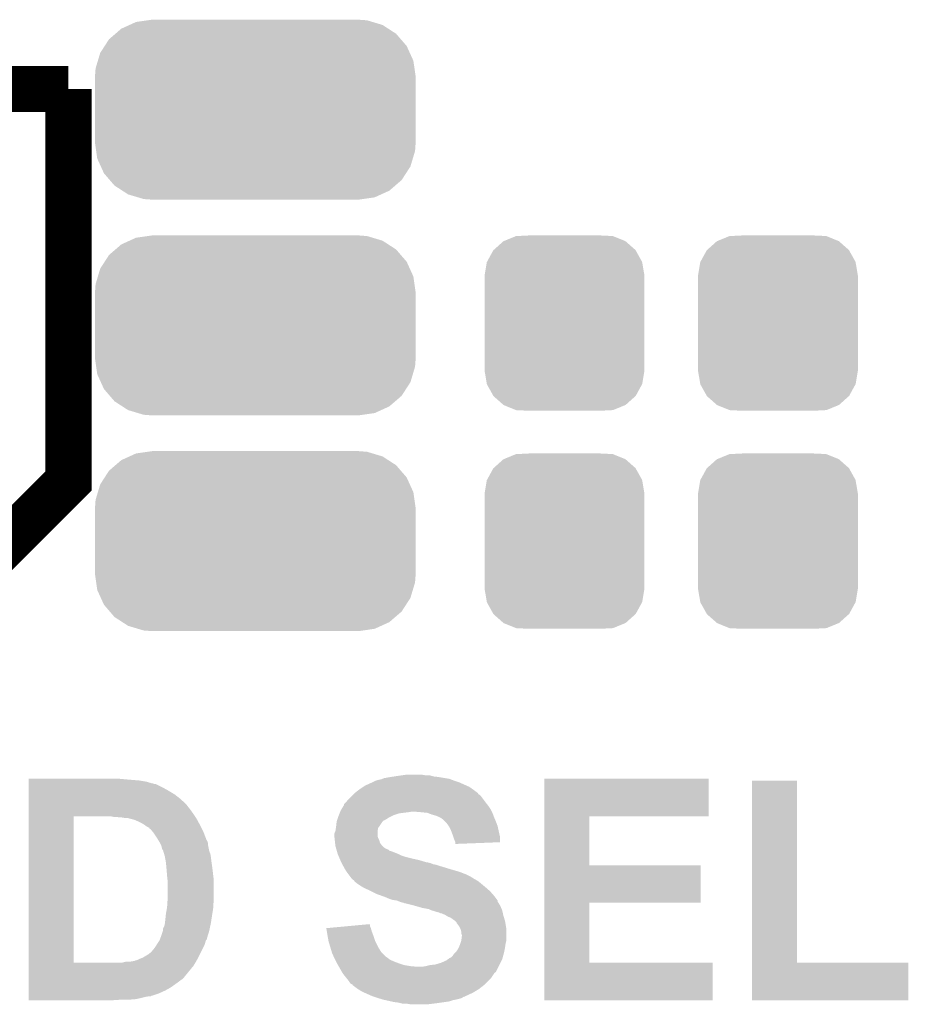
# Model space of a CAD drawing. Extents: x -1.3 to 24.2, y -3.9 to 53.4.
# Tile 18 of 44: x 6.6 to 10.5, y 12.7 to 17.1. Entities that reach past the tile are written whole.
import ezdxf

# ---------------------------------------------------------------- set-up
doc = ezdxf.new("R2010")
doc.units = 0
doc.layers.get('0').update_dxf_attribs({"linetype": 'CONTINUOUS'})
doc.layers.add('CURRENT_13_CLICK_V100_GTO', color=14, linetype='CONTINUOUS')
doc.layers.add('CURRENT_13_CLICK_V100_GTS', color=12, linetype='CONTINUOUS')

# ---------------------------------------------------------------- blocks, each defined once
blk = doc.blocks.new('CUSTOM_61')
for points in [[(-0.52524, 0.38613), (-0.47393, 0.39348), (0.516388, 0.38613), (0.491802, 0.39348)], [(-0.47393, 0.39348), (-0.45466, 0.39624), (0.491802, 0.39348), (0.45466, 0.39624)], [(-0.616066, 0.33428), (-0.590146, 0.356616), (0.61995, 0.33428), (0.585486, 0.356616)], [(-0.590146, 0.356616), (-0.553992, 0.373056), (0.585486, 0.356616), (0.560116, 0.373056)], [(-0.553992, 0.373056), (-0.52524, 0.38613), (0.560116, 0.373056), (0.516388, 0.38613)], [(-0.663476, 0.280266), (-0.64416, 0.31007), (0.666496, 0.280266), (0.640814, 0.31007)], [(-0.64416, 0.31007), (-0.616066, 0.33428), (0.640814, 0.31007), (0.61995, 0.33428)], [(-0.682936, 0.250236), (-0.663476, 0.280266), (0.680152, 0.250236), (0.666496, 0.280266)], [(-0.693364, 0.21536), (-0.682936, 0.250236), (0.69601, 0.21536), (0.680152, 0.250236)], [(-0.70612, 0.14478), (-0.70336, 0.181922), (0.70612, 0.14478), (0.7008, 0.181922)], [(-0.70336, 0.181922), (-0.693364, 0.21536), (0.7008, 0.181922), (0.69601, 0.21536)], [(-0.70612, -0.14478), (-0.70612, 0.14478), (0.70612, -0.14478), (0.70612, 0.14478)], [(-0.700798, -0.181922), (-0.70612, -0.14478), (0.70336, -0.181922), (0.70612, -0.14478)], [(-0.69601, -0.21536), (-0.700798, -0.181922), (0.693362, -0.21536), (0.70336, -0.181922)], [(-0.68015, -0.250236), (-0.69601, -0.21536), (0.682936, -0.250236), (0.693362, -0.21536)], [(-0.666496, -0.280266), (-0.68015, -0.250236), (0.663474, -0.280266), (0.682936, -0.250236)], [(-0.640812, -0.31007), (-0.666496, -0.280266), (0.64416, -0.31007), (0.663474, -0.280266)], [(-0.61995, -0.33428), (-0.640812, -0.31007), (0.616064, -0.33428), (0.64416, -0.31007)], [(-0.585484, -0.356616), (-0.61995, -0.33428), (0.590146, -0.356616), (0.616064, -0.33428)], [(-0.560116, -0.373056), (-0.585484, -0.356616), (0.55399, -0.373056), (0.590146, -0.356616)], [(-0.516386, -0.38613), (-0.560116, -0.373056), (0.52524, -0.38613), (0.55399, -0.373056)], [(-0.491802, -0.39348), (-0.516386, -0.38613), (0.473928, -0.39348), (0.52524, -0.38613)], [(-0.45466, -0.39624), (-0.491802, -0.39348), (0.45466, -0.39624), (0.473928, -0.39348)]]:
    blk.add_solid(points)
blk = doc.blocks.new('CUSTOM_62')
for points in [[(-0.312264, 0.321732), (-0.26893, 0.360448), (0.312592, 0.321732), (0.268592, 0.360448)], [(-0.26893, 0.360448), (-0.267216, 0.361152), (0.268592, 0.360448), (0.26779, 0.361152)], [(-0.267216, 0.361152), (-0.213724, 0.383108), (0.26779, 0.361152), (0.21312, 0.383108)], [(-0.213724, 0.383108), (-0.20803, 0.383392), (0.21312, 0.383108), (0.212412, 0.383392)], [(-0.20803, 0.383392), (-0.154122, 0.38608), (0.212412, 0.383392), (0.154132, 0.38608)], [(-0.341452, 0.269636), (-0.313432, 0.320688), (0.341702, 0.269636), (0.313176, 0.320688)], [(-0.313432, 0.320688), (-0.312264, 0.321732), (0.313176, 0.320688), (0.312592, 0.321732)], [(-0.35179, 0.21082), (-0.342144, 0.268372), (0.35179, 0.21082), (0.34192, 0.268372)], [(-0.342144, 0.268372), (-0.341452, 0.269636), (0.34192, 0.268372), (0.341702, 0.269636)], [(-0.35179, 0.20955), (-0.35179, 0.21082), (0.35179, 0.20955), (0.35179, 0.21082)], [(-0.35179, -0.20955), (-0.35179, 0.20955), (0.35179, -0.20955), (0.35179, 0.20955)], [(-0.35179, -0.21082), (-0.35179, -0.20955), (0.35179, -0.21082), (0.35179, -0.20955)], [(-0.34192, -0.268358), (-0.35179, -0.21082), (0.342148, -0.268358), (0.35179, -0.21082)], [(-0.341702, -0.269636), (-0.34192, -0.268358), (0.341446, -0.269636), (0.342148, -0.268358)], [(-0.313184, -0.320676), (-0.341702, -0.269636), (0.31344, -0.320676), (0.341446, -0.269636)], [(-0.312594, -0.321732), (-0.313184, -0.320676), (0.312258, -0.321732), (0.31344, -0.320676)], [(-0.268602, -0.36044), (-0.312594, -0.321732), (0.26894, -0.36044), (0.312258, -0.321732)], [(-0.267792, -0.361154), (-0.268602, -0.36044), (0.2672, -0.361154), (0.26894, -0.36044)], [(-0.213136, -0.383104), (-0.267792, -0.361154), (0.213734, -0.383104), (0.2672, -0.361154)], [(-0.212414, -0.383394), (-0.213136, -0.383104), (0.207926, -0.383394), (0.213734, -0.383104)], [(-0.154122, -0.38608), (-0.212414, -0.383394), (0.154132, -0.38608), (0.207926, -0.383394)]]:
    blk.add_solid(points)

msp = doc.modelspace()

# ---------------------------------------------------------------- linework, layer by layer
at = {"layer": 'CURRENT_13_CLICK_V100_GTO', "const_width": 0.2032}
for points in [[(5.9436, 16.764), (6.8072, 16.764)], [(6.4516, 14.6812), (6.8072, 15.0368), (6.8072, 16.764)]]:
    msp.add_lwpolyline(points, dxfattribs=at)
at = {"layer": 'CURRENT_13_CLICK_V100_GTO'}
for points in [[(6.631962, 13.72362), (6.631964, 13.72616), (7.05866, 13.72362), (7.03072, 13.72616)], [(6.631962, 13.71854), (6.631962, 13.72362), (7.11962, 13.71854), (7.05866, 13.72362)], [(6.631962, 13.71346), (6.631962, 13.71854), (7.150102, 13.71346), (7.11962, 13.71854)], [(6.631962, 13.70584), (6.631962, 13.71346), (7.175502, 13.70584), (7.150102, 13.71346)], [(6.631962, 13.705834), (6.631962, 13.70584), (7.180586, 13.705834), (7.175502, 13.70584)], [(6.631962, 13.7033), (6.631962, 13.705834), (7.183124, 13.7033), (7.180586, 13.705834)], [(6.631962, 13.703298), (6.631962, 13.7033), (7.190744, 13.703298), (7.183124, 13.7033)], [(6.631962, 13.68552), (6.631962, 13.703298), (7.2263, 13.68552), (7.190744, 13.703298)], [(8.112758, 13.69568), (8.140704, 13.70838), (8.561068, 13.69568), (8.532494, 13.70838)], [(8.140704, 13.70838), (8.143246, 13.708386), (8.532494, 13.70838), (8.53248, 13.708386)], [(8.143246, 13.708386), (8.14578, 13.71092), (8.53248, 13.708386), (8.526778, 13.71092)], [(8.14578, 13.71092), (8.145784, 13.710922), (8.526778, 13.71092), (8.526774, 13.710922)], [(8.145784, 13.710922), (8.155942, 13.716), (8.526774, 13.710922), (8.51154, 13.716)], [(8.155942, 13.716), (8.163562, 13.71854), (8.51154, 13.716), (8.50392, 13.71854)], [(8.163562, 13.71854), (8.171182, 13.72108), (8.50392, 13.71854), (8.497146, 13.72108)], [(8.171182, 13.72108), (8.183882, 13.723622), (8.497146, 13.72108), (8.490366, 13.723622)], [(8.183882, 13.723622), (8.190224, 13.726158), (8.490366, 13.723622), (8.483602, 13.726158)], [(8.190224, 13.726158), (8.196582, 13.7287), (8.483602, 13.726158), (8.468354, 13.7287)], [(8.196582, 13.7287), (8.22452, 13.73378), (8.468354, 13.7287), (8.43788, 13.73378)], [(8.22452, 13.73378), (8.24103, 13.73632), (8.43788, 13.73378), (8.415022, 13.73632)], [(8.24103, 13.73632), (8.25754, 13.73886), (8.415022, 13.73632), (8.406134, 13.73886)], [(8.25754, 13.73886), (8.27532, 13.7414), (8.406134, 13.73886), (8.397244, 13.7414)], [(8.27532, 13.7414), (8.293102, 13.74394), (8.379462, 13.7414), (8.364218, 13.74394)], [(8.902718, 13.56106), (8.902722, 13.726136), (9.626576, 13.56106), (9.6266, 13.726136)], [(8.902722, 13.726136), (8.902724, 13.72616), (9.6266, 13.726136), (8.902724, 13.72616)], [(9.817104, 12.9159), (9.817122, 13.718516), (10.015244, 12.9159), (10.01522, 13.718516)], [(9.817122, 13.718516), (9.817124, 13.71854), (10.01522, 13.718516), (9.817124, 13.71854)], [(6.631962, 13.67282), (6.631962, 13.68552), (7.24916, 13.67282), (7.2263, 13.68552)], [(6.631962, 13.65758), (6.631962, 13.67282), (7.27456, 13.65758), (7.24916, 13.67282)], [(8.061962, 13.65758), (8.067036, 13.662654), (8.613146, 13.65758), (8.610602, 13.662654)], [(8.067036, 13.662654), (8.067042, 13.66266), (8.610602, 13.662654), (8.610596, 13.66266)], [(8.067042, 13.66266), (8.086634, 13.6779), (8.610596, 13.66266), (8.59028, 13.6779)], [(8.086634, 13.6779), (8.0899, 13.68044), (8.59028, 13.6779), (8.586724, 13.68044)], [(8.0899, 13.68044), (8.105134, 13.690598), (8.586724, 13.68044), (8.572502, 13.690598)], [(8.105134, 13.690598), (8.112758, 13.69568), (8.572502, 13.690598), (8.561068, 13.69568)], [(6.63196, 13.6398), (6.631962, 13.65758), (7.29742, 13.6398), (7.27456, 13.65758)], [(6.63196, 13.61694), (6.63196, 13.6398), (7.32282, 13.61694), (7.29742, 13.6398)], [(6.63196, 13.614398), (6.63196, 13.61694), (7.32536, 13.614398), (7.32282, 13.61694)], [(6.63196, 13.60424), (6.63196, 13.614398), (7.33298, 13.60424), (7.32536, 13.614398)], [(8.02132, 13.611862), (8.021326, 13.614406), (8.652256, 13.611862), (8.65022, 13.614406)], [(8.021326, 13.614406), (8.026398, 13.61948), (8.65022, 13.614406), (8.64616, 13.61948)], [(8.026398, 13.61948), (8.02894, 13.622022), (8.64616, 13.61948), (8.644254, 13.622022)], [(8.02894, 13.622022), (8.036562, 13.63218), (8.644254, 13.622022), (8.636636, 13.63218)], [(8.036562, 13.63218), (8.05434, 13.649958), (8.636636, 13.63218), (8.6233, 13.649958)], [(8.05434, 13.649958), (8.05942, 13.655038), (8.6233, 13.649958), (8.618218, 13.655038)], [(8.05942, 13.655038), (8.061962, 13.65758), (8.618218, 13.655038), (8.613146, 13.65758)], [(6.631958, 13.56106), (6.63196, 13.57376), (7.364308, 13.56106), (7.35584, 13.57376)], [(6.63196, 13.59154), (6.63196, 13.60424), (7.34314, 13.59154), (7.33298, 13.60424)], [(6.63196, 13.57376), (6.63196, 13.59154), (7.35584, 13.57376), (7.34314, 13.59154)], [(7.99795, 13.56614), (8.000998, 13.573758), (8.23976, 13.56614), (8.262618, 13.573758)], [(8.000998, 13.573758), (8.00303, 13.57884), (8.262618, 13.573758), (8.30326, 13.57884)], [(8.00303, 13.57884), (8.004046, 13.58138), (8.30326, 13.57884), (8.318498, 13.58138)], [(8.004046, 13.58138), (8.00608, 13.586462), (8.67156, 13.58138), (8.66902, 13.586462)], [(8.00608, 13.586462), (8.009124, 13.591538), (8.66902, 13.586462), (8.66648, 13.591538)], [(8.009124, 13.591538), (8.01827, 13.60678), (8.66648, 13.591538), (8.65632, 13.60678)], [(8.01827, 13.60678), (8.02132, 13.611862), (8.65632, 13.60678), (8.652256, 13.611862)], [(8.36168, 13.57884), (8.331202, 13.58138), (8.67283, 13.57884), (8.67156, 13.58138)], [(8.387078, 13.5763), (8.36168, 13.57884), (8.6741, 13.5763), (8.67283, 13.57884)], [(8.4074, 13.56868), (8.387078, 13.5763), (8.676958, 13.56868), (8.6741, 13.5763)], [(6.631944, 12.915922), (6.631958, 13.56104), (6.83006, 12.915922), (6.830062, 13.56104)], [(6.631958, 13.56104), (6.631958, 13.56106), (6.830062, 13.56104), (6.95706, 13.56106)], [(7.005322, 13.55852), (6.992622, 13.56106), (7.366, 13.55852), (7.364308, 13.56106)], [(7.030722, 13.55598), (7.018022, 13.55852), (7.367694, 13.55598), (7.366, 13.55852)], [(7.056122, 13.55344), (7.040882, 13.55598), (7.369388, 13.55344), (7.367694, 13.55598)], [(7.068822, 13.553438), (7.056122, 13.55344), (7.369388, 13.553438), (7.369388, 13.55344)], [(7.07644, 13.550902), (7.068822, 13.553438), (7.371078, 13.550902), (7.369388, 13.553438)], [(7.096762, 13.545818), (7.07644, 13.550902), (7.373852, 13.545818), (7.371078, 13.550902)], [(7.11454, 13.5382), (7.096762, 13.545818), (7.378008, 13.5382), (7.373852, 13.545818)], [(7.129778, 13.53058), (7.11454, 13.5382), (7.382164, 13.53058), (7.378008, 13.5382)], [(7.14248, 13.52296), (7.129778, 13.53058), (7.38632, 13.52296), (7.382164, 13.53058)], [(7.986324, 13.52042), (7.988018, 13.53566), (8.1788, 13.52042), (8.18896, 13.53566)], [(7.988018, 13.53566), (7.988302, 13.538202), (8.18896, 13.53566), (8.191502, 13.538202)], [(7.988302, 13.538202), (7.989992, 13.543274), (8.191502, 13.538202), (8.196574, 13.543274)], [(7.989992, 13.543274), (7.989994, 13.54328), (8.196574, 13.543274), (8.199118, 13.54328)], [(7.989994, 13.54328), (7.994226, 13.55598), (8.199118, 13.54328), (8.219442, 13.55598)], [(7.994226, 13.55598), (7.99592, 13.56106), (8.219442, 13.55598), (8.2296, 13.56106)], [(7.99592, 13.56106), (7.99795, 13.56614), (8.2296, 13.56106), (8.23976, 13.56614)], [(8.42518, 13.563602), (8.4074, 13.56868), (8.678862, 13.563602), (8.676958, 13.56868)], [(8.43788, 13.55852), (8.42518, 13.563602), (8.680768, 13.55852), (8.678862, 13.563602)], [(8.44296, 13.55598), (8.43788, 13.55852), (8.68172, 13.55598), (8.680768, 13.55852)], [(8.448036, 13.553442), (8.44296, 13.55598), (8.682808, 13.553442), (8.68172, 13.55598)], [(8.453114, 13.548366), (8.448036, 13.553442), (8.684984, 13.548366), (8.682808, 13.553442)], [(8.455656, 13.54836), (8.453114, 13.548366), (8.684986, 13.54836), (8.684984, 13.548366)], [(8.46582, 13.5382), (8.455656, 13.54836), (8.68934, 13.5382), (8.684986, 13.54836)], [(8.470898, 13.533122), (8.46582, 13.5382), (8.691246, 13.533122), (8.68934, 13.5382)], [(8.481786, 13.517878), (8.470898, 13.533122), (8.69696, 13.517878), (8.691246, 13.533122)], [(8.902714, 13.34516), (8.902718, 13.561036), (9.100844, 13.34516), (9.10082, 13.561036)], [(8.902718, 13.561036), (8.902718, 13.56106), (9.10082, 13.561036), (9.626576, 13.56106)], [(7.152642, 13.51534), (7.14248, 13.52296), (7.39013, 13.51534), (7.38632, 13.52296)], [(7.162802, 13.510254), (7.152642, 13.51534), (7.392674, 13.510254), (7.39013, 13.51534)], [(7.165354, 13.50518), (7.162802, 13.510254), (7.39521, 13.50518), (7.392674, 13.510254)], [(7.167886, 13.505172), (7.165354, 13.50518), (7.395214, 13.505172), (7.39521, 13.50518)], [(7.178464, 13.49248), (7.167886, 13.505172), (7.40156, 13.49248), (7.395214, 13.505172)], [(7.18058, 13.48994), (7.178464, 13.49248), (7.402538, 13.48994), (7.40156, 13.49248)], [(7.2009, 13.459462), (7.18058, 13.48994), (7.414258, 13.459462), (7.402538, 13.48994)], [(7.97814, 13.472162), (7.978142, 13.484864), (8.168642, 13.472162), (8.168642, 13.484864)], [(7.978142, 13.484864), (7.983216, 13.497558), (8.168642, 13.484864), (8.16864, 13.497558)], [(7.983216, 13.497558), (7.98322, 13.497564), (8.16864, 13.497558), (8.16864, 13.497564)], [(7.98322, 13.497564), (7.985034, 13.51026), (8.16864, 13.497564), (8.171178, 13.51026)], [(7.985034, 13.51026), (7.98576, 13.51534), (8.171178, 13.51026), (8.174988, 13.51534)], [(7.98576, 13.51534), (7.986324, 13.52042), (8.174988, 13.51534), (8.1788, 13.52042)], [(8.483598, 13.515338), (8.481786, 13.517878), (8.697526, 13.515338), (8.69696, 13.517878)], [(8.49122, 13.5001), (8.483598, 13.515338), (8.700912, 13.5001), (8.697526, 13.515338)], [(8.49884, 13.47978), (8.49122, 13.5001), (8.705428, 13.47978), (8.700912, 13.5001)], [(7.200904, 13.459456), (7.2009, 13.459462), (7.41426, 13.459456), (7.414258, 13.459462)], [(7.20243, 13.456914), (7.200904, 13.459456), (7.414266, 13.456914), (7.41426, 13.459456)], [(7.203952, 13.454376), (7.20243, 13.456914), (7.416802, 13.454376), (7.414266, 13.456914)], [(7.206998, 13.449298), (7.203952, 13.454376), (7.41934, 13.449298), (7.416802, 13.454376)], [(7.20852, 13.44676), (7.206998, 13.449298), (7.420186, 13.44676), (7.41934, 13.449298)], [(7.211064, 13.441676), (7.20852, 13.44676), (7.42188, 13.441676), (7.420186, 13.44676)], [(7.214872, 13.434058), (7.211064, 13.441676), (7.42188, 13.434058), (7.42188, 13.441676)], [(7.978142, 13.472158), (7.97814, 13.472162), (8.168642, 13.472158), (8.168642, 13.472162)], [(7.978988, 13.46454), (7.978142, 13.472158), (8.17118, 13.46454), (8.168642, 13.472158)], [(7.980116, 13.454378), (7.978988, 13.46454), (8.176262, 13.454378), (8.17118, 13.46454)], [(7.98068, 13.4493), (7.980116, 13.454378), (8.177532, 13.4493), (8.176262, 13.454378)], [(7.981316, 13.444216), (7.98068, 13.4493), (8.178802, 13.444216), (8.177532, 13.4493)], [(7.982586, 13.43406), (7.981316, 13.444216), (8.186422, 13.43406), (8.178802, 13.444216)], [(8.501382, 13.472158), (8.49884, 13.47978), (8.70712, 13.472158), (8.705428, 13.47978)], [(8.50392, 13.464538), (8.501382, 13.472158), (8.707112, 13.464538), (8.70712, 13.472158)], [(8.509, 13.45184), (8.50392, 13.464538), (8.7071, 13.45184), (8.707112, 13.464538)], [(8.510694, 13.44676), (8.509, 13.45184), (8.707096, 13.44676), (8.7071, 13.45184)], [(8.511538, 13.444222), (8.510694, 13.44676), (8.641756, 13.444222), (8.707096, 13.44676)], [(8.51154, 13.439164), (8.511538, 13.444222), (8.51154, 13.439164), (8.641756, 13.444222)], [(7.216142, 13.431518), (7.214872, 13.434058), (7.42239, 13.431518), (7.42188, 13.434058)], [(7.21868, 13.421362), (7.216142, 13.431518), (7.424422, 13.421362), (7.42239, 13.431518)], [(7.221224, 13.413738), (7.21868, 13.421362), (7.425946, 13.413738), (7.424422, 13.421362)], [(7.223762, 13.411196), (7.221224, 13.413738), (7.426456, 13.411196), (7.425946, 13.413738)], [(7.224524, 13.408658), (7.223762, 13.411196), (7.426962, 13.408658), (7.426456, 13.411196)], [(7.228334, 13.395958), (7.224524, 13.408658), (7.43204, 13.395958), (7.426962, 13.408658)], [(7.98322, 13.428982), (7.982586, 13.43406), (8.1915, 13.428982), (8.186422, 13.43406)], [(7.984672, 13.4239), (7.98322, 13.428982), (8.19658, 13.4239), (8.1915, 13.428982)], [(7.986124, 13.41882), (7.984672, 13.4239), (8.204202, 13.41882), (8.19658, 13.4239)], [(7.98685, 13.41628), (7.986124, 13.41882), (8.209282, 13.41628), (8.204202, 13.41882)], [(7.987576, 13.413736), (7.98685, 13.41628), (8.2169, 13.413736), (8.209282, 13.41628)], [(7.989026, 13.408658), (7.987576, 13.413736), (8.221986, 13.408658), (8.2169, 13.413736)], [(7.989752, 13.406118), (7.989026, 13.408658), (8.232142, 13.406118), (8.221986, 13.408658)], [(7.992654, 13.39596), (7.989752, 13.406118), (8.25754, 13.39596), (8.232142, 13.406118)], [(7.23138, 13.3858), (7.228334, 13.395958), (7.433734, 13.3858), (7.43204, 13.395958)], [(7.232304, 13.38072), (7.23138, 13.3858), (7.43458, 13.38072), (7.433734, 13.3858)], [(7.236, 13.3604), (7.232304, 13.38072), (7.43712, 13.3604), (7.43458, 13.38072)], [(7.23646, 13.357862), (7.236, 13.3604), (7.437484, 13.357862), (7.43712, 13.3604)], [(7.237846, 13.34262), (7.23646, 13.357862), (7.43966, 13.34262), (7.437484, 13.357862)], [(7.993378, 13.39342), (7.992654, 13.39596), (8.262622, 13.39342), (8.25754, 13.39596)], [(7.995556, 13.38834), (7.993378, 13.39342), (8.272782, 13.38834), (8.262622, 13.39342)], [(7.997732, 13.383262), (7.995556, 13.38834), (8.28802, 13.383262), (8.272782, 13.38834)], [(8.002088, 13.3731), (7.997732, 13.383262), (8.32866, 13.3731), (8.28802, 13.383262)], [(8.004266, 13.36802), (8.002088, 13.3731), (8.351518, 13.36802), (8.32866, 13.3731)], [(8.007532, 13.3604), (8.004266, 13.36802), (8.37692, 13.3604), (8.351518, 13.36802)], [(8.00862, 13.35786), (8.007532, 13.3604), (8.384544, 13.35786), (8.37692, 13.3604)], [(8.00862, 13.357858), (8.00862, 13.35786), (8.38963, 13.357858), (8.389622, 13.35786)], [(8.010006, 13.355318), (8.00862, 13.357858), (8.399782, 13.355318), (8.38963, 13.357858)], [(8.012776, 13.35024), (8.010006, 13.355318), (8.412482, 13.35024), (8.399782, 13.355318)], [(7.239, 13.32992), (7.237846, 13.34262), (7.441248, 13.32992), (7.43966, 13.34262)], [(7.239636, 13.3223), (7.239, 13.32992), (7.4422, 13.3223), (7.441248, 13.32992)], [(7.24154, 13.29944), (7.239636, 13.3223), (7.44489, 13.29944), (7.4422, 13.3223)], [(8.014164, 13.347698), (8.012776, 13.35024), (8.42518, 13.347698), (8.412482, 13.35024)], [(8.016934, 13.34262), (8.014164, 13.347698), (8.44042, 13.34262), (8.42518, 13.347698)], [(8.019704, 13.33754), (8.016934, 13.34262), (8.4582, 13.33754), (8.44042, 13.34262)], [(8.02386, 13.32992), (8.019704, 13.33754), (8.482966, 13.32992), (8.4582, 13.33754)], [(8.025384, 13.32738), (8.02386, 13.32992), (8.49122, 13.32738), (8.482966, 13.32992)], [(8.031478, 13.317222), (8.025384, 13.32738), (8.52678, 13.317222), (8.49122, 13.32738)], [(8.041006, 13.30452), (8.031478, 13.317222), (8.5598, 13.30452), (8.52678, 13.317222)], [(8.90271, 13.18006), (8.902714, 13.345136), (9.591016, 13.18006), (9.59104, 13.345136)], [(8.902714, 13.345136), (8.902714, 13.34516), (9.59104, 13.345136), (9.100844, 13.34516)], [(7.243798, 13.279118), (7.24154, 13.29944), (7.44728, 13.279118), (7.44489, 13.29944)], [(7.24408, 13.276578), (7.243798, 13.279118), (7.44728, 13.276578), (7.44728, 13.279118)], [(7.24408, 13.19784), (7.24408, 13.276578), (7.44728, 13.19784), (7.44728, 13.276578)], [(8.046722, 13.2969), (8.041006, 13.30452), (8.575038, 13.2969), (8.5598, 13.30452)], [(8.052438, 13.28928), (8.046722, 13.2969), (8.587742, 13.28928), (8.575038, 13.2969)], [(8.052456, 13.289256), (8.052438, 13.28928), (8.59028, 13.289256), (8.587742, 13.28928)], [(8.05434, 13.286742), (8.052456, 13.289256), (8.590296, 13.286742), (8.59028, 13.289256)], [(8.05435, 13.286734), (8.05434, 13.286742), (8.590296, 13.286734), (8.590296, 13.286742)], [(8.059422, 13.281662), (8.05435, 13.286734), (8.600436, 13.281662), (8.590296, 13.286734)], [(8.059426, 13.28166), (8.059422, 13.281662), (8.600438, 13.28166), (8.600436, 13.281662)], [(8.064494, 13.27912), (8.059426, 13.28166), (8.604672, 13.27912), (8.600438, 13.28166)], [(8.067038, 13.274044), (8.064494, 13.27912), (8.613134, 13.274044), (8.604672, 13.27912)], [(8.067044, 13.27404), (8.067038, 13.274044), (8.61314, 13.27404), (8.613134, 13.274044)], [(8.07974, 13.26388), (8.067044, 13.27404), (8.625332, 13.26388), (8.61314, 13.27404)], [(8.09498, 13.25372), (8.07974, 13.26388), (8.637524, 13.25372), (8.625332, 13.26388)], [(8.10387, 13.24864), (8.09498, 13.25372), (8.64362, 13.24864), (8.637524, 13.25372)], [(8.112758, 13.24356), (8.10387, 13.24864), (8.649428, 13.24356), (8.64362, 13.24864)], [(8.13054, 13.23594), (8.112758, 13.24356), (8.658136, 13.23594), (8.649428, 13.24356)], [(8.1407, 13.23086), (8.13054, 13.23594), (8.663942, 13.23086), (8.658136, 13.23594)], [(8.1661, 13.21816), (8.1407, 13.23086), (8.675056, 13.21816), (8.663942, 13.23086)], [(7.242386, 13.172438), (7.243232, 13.185138), (7.44474, 13.172438), (7.44728, 13.185138)], [(7.243232, 13.185138), (7.24408, 13.19784), (7.44728, 13.185138), (7.44728, 13.19784)], [(8.187432, 13.210542), (8.1661, 13.21816), (8.68172, 13.210542), (8.675056, 13.21816)], [(8.20166, 13.20546), (8.187432, 13.210542), (8.685532, 13.20546), (8.68172, 13.210542)], [(8.219442, 13.19784), (8.20166, 13.20546), (8.691246, 13.19784), (8.685532, 13.20546)], [(8.234678, 13.192762), (8.219442, 13.19784), (8.695054, 13.192762), (8.691246, 13.19784)], [(8.252456, 13.19022), (8.234678, 13.192762), (8.69696, 13.19022), (8.695054, 13.192762)], [(8.252462, 13.190218), (8.252456, 13.19022), (8.69696, 13.190218), (8.69696, 13.19022)], [(8.26516, 13.18514), (8.252462, 13.190218), (8.696964, 13.18514), (8.69696, 13.190218)], [(8.26518, 13.185134), (8.26516, 13.18514), (8.696964, 13.185134), (8.696964, 13.18514)], [(8.272782, 13.1826), (8.26518, 13.185134), (8.698654, 13.1826), (8.696964, 13.185134)], [(8.282938, 13.180062), (8.272782, 13.1826), (8.700348, 13.180062), (8.698654, 13.1826)], [(7.23646, 13.131802), (7.241078, 13.157198), (7.440832, 13.131802), (7.44474, 13.157198)], [(7.241078, 13.157198), (7.24154, 13.159738), (7.44474, 13.157198), (7.44474, 13.159738)], [(7.24154, 13.159738), (7.242386, 13.172438), (7.44474, 13.159738), (7.44474, 13.172438)], [(8.288016, 13.177522), (8.282938, 13.180062), (8.70204, 13.177522), (8.700348, 13.180062)], [(8.290558, 13.17752), (8.288016, 13.177522), (8.702042, 13.17752), (8.70204, 13.177522)], [(8.3312, 13.16736), (8.290558, 13.17752), (8.708136, 13.16736), (8.702042, 13.17752)], [(8.340098, 13.164818), (8.3312, 13.16736), (8.70966, 13.164818), (8.708136, 13.16736)], [(8.366758, 13.1572), (8.340098, 13.164818), (8.712926, 13.1572), (8.70966, 13.164818)], [(8.382, 13.15466), (8.366758, 13.1572), (8.714014, 13.15466), (8.712926, 13.1572)], [(8.394698, 13.15212), (8.382, 13.15466), (8.715102, 13.15212), (8.714014, 13.15466)], [(8.404858, 13.14704), (8.394698, 13.15212), (8.71728, 13.14704), (8.715102, 13.15212)], [(8.404866, 13.147038), (8.404858, 13.14704), (8.71728, 13.147038), (8.71728, 13.14704)], [(8.41502, 13.144498), (8.404866, 13.147038), (8.717846, 13.144498), (8.71728, 13.147038)], [(8.430262, 13.13942), (8.41502, 13.144498), (8.718974, 13.13942), (8.717846, 13.144498)], [(8.440418, 13.136882), (8.430262, 13.13942), (8.719538, 13.136882), (8.718974, 13.13942)], [(8.902704, 12.9159), (8.90271, 13.180036), (9.100844, 12.9159), (9.10082, 13.180036)], [(8.90271, 13.180036), (8.90271, 13.18006), (9.10082, 13.180036), (9.591016, 13.18006)], [(7.232014, 13.09116), (7.23392, 13.1064), (7.43458, 13.09116), (7.436924, 13.1064)], [(7.23392, 13.1064), (7.23646, 13.131802), (7.436924, 13.1064), (7.440832, 13.131802)], [(8.445496, 13.134342), (8.440418, 13.136882), (8.720102, 13.134342), (8.719538, 13.136882)], [(8.448036, 13.13434), (8.445496, 13.134342), (8.720104, 13.13434), (8.720102, 13.134342)], [(8.465818, 13.12672), (8.448036, 13.13434), (8.721796, 13.12672), (8.720104, 13.13434)], [(8.470048, 13.124182), (8.465818, 13.12672), (8.72236, 13.124182), (8.721796, 13.12672)], [(8.478518, 13.1191), (8.470048, 13.124182), (8.723886, 13.1191), (8.72236, 13.124182)], [(8.491222, 13.11402), (8.478518, 13.1191), (8.72541, 13.11402), (8.723886, 13.1191)], [(8.50138, 13.1064), (8.491222, 13.11402), (8.727696, 13.1064), (8.72541, 13.11402)], [(8.509, 13.10132), (8.50138, 13.1064), (8.72922, 13.10132), (8.727696, 13.1064)], [(8.51154, 13.09878), (8.509, 13.10132), (8.72998, 13.09878), (8.72922, 13.10132)], [(8.516614, 13.093706), (8.51154, 13.09878), (8.730826, 13.093706), (8.72998, 13.09878)], [(7.21614, 13.03528), (7.222912, 13.055602), (7.420708, 13.03528), (7.42696, 13.055602)], [(7.222912, 13.055602), (7.223758, 13.058138), (7.42696, 13.055602), (7.427502, 13.058138)], [(7.223758, 13.058138), (7.22376, 13.065756), (7.427502, 13.058138), (7.429134, 13.065756)], [(7.22376, 13.065756), (7.22884, 13.075918), (7.429134, 13.065756), (7.431312, 13.075918)], [(7.22884, 13.075918), (7.23138, 13.08608), (7.431312, 13.075918), (7.43349, 13.08608)], [(7.23138, 13.08608), (7.232014, 13.09116), (7.43349, 13.08608), (7.43458, 13.09116)], [(7.942602, 13.068298), (7.969838, 13.070838), (8.138888, 13.068298), (8.138162, 13.070838)], [(7.945132, 13.05306), (7.942602, 13.068298), (8.14324, 13.05306), (8.138888, 13.068298)], [(7.94766, 13.03782), (7.945132, 13.05306), (8.148956, 13.03782), (8.14324, 13.05306)], [(7.969838, 13.070838), (8.02429, 13.075916), (8.138162, 13.070838), (8.135622, 13.075916)], [(8.02429, 13.075916), (8.078762, 13.080996), (8.135622, 13.075916), (8.13562, 13.080996)], [(8.078762, 13.080996), (8.133086, 13.086062), (8.13562, 13.080996), (8.133086, 13.086062)], [(8.51662, 13.091162), (8.516614, 13.093706), (8.73125, 13.091162), (8.730826, 13.093706)], [(8.52424, 13.081), (8.51662, 13.091162), (8.732944, 13.081), (8.73125, 13.091162)], [(8.529318, 13.073382), (8.52424, 13.081), (8.734214, 13.073382), (8.732944, 13.081)], [(8.531862, 13.068298), (8.529318, 13.073382), (8.73506, 13.068298), (8.734214, 13.073382)], [(8.5344, 13.063222), (8.531862, 13.068298), (8.73506, 13.063222), (8.73506, 13.068298)], [(8.53694, 13.053062), (8.5344, 13.063222), (8.73506, 13.053062), (8.73506, 13.063222)], [(8.53694, 13.045444), (8.53694, 13.053062), (8.73506, 13.045444), (8.73506, 13.053062)], [(7.200052, 13.002262), (7.206824, 13.012418), (7.40918, 13.002262), (7.411718, 13.012418)], [(7.206824, 13.012418), (7.208518, 13.014958), (7.411718, 13.012418), (7.412988, 13.014958)], [(7.208518, 13.014958), (7.209468, 13.017496), (7.412988, 13.014958), (7.414258, 13.017496)], [(7.209468, 13.017496), (7.21042, 13.020034), (7.414258, 13.017496), (7.416794, 13.020034)], [(7.21042, 13.020034), (7.211374, 13.022576), (7.416794, 13.020034), (7.4168, 13.022576)], [(7.211374, 13.022576), (7.21614, 13.03528), (7.4168, 13.022576), (7.420708, 13.03528)], [(7.948584, 13.03274), (7.94766, 13.03782), (8.15086, 13.03274), (8.148956, 13.03782)], [(7.95274, 13.00988), (7.948584, 13.03274), (8.15848, 13.00988), (8.15086, 13.03274)], [(7.96036, 12.984482), (7.95274, 13.00988), (8.17118, 12.984482), (8.15848, 13.00988)], [(8.533552, 13.002258), (8.536938, 13.012418), (8.73252, 13.002258), (8.73506, 13.012418)], [(8.536938, 13.012418), (8.53694, 13.012422), (8.73506, 13.012418), (8.73506, 13.012422)], [(8.539478, 13.037822), (8.53694, 13.045444), (8.73506, 13.037822), (8.73506, 13.045444)], [(8.53694, 13.012422), (8.53948, 13.032742), (8.73506, 13.012422), (8.73506, 13.032742)], [(8.53948, 13.032742), (8.539478, 13.037822), (8.73506, 13.032742), (8.73506, 13.037822)], [(7.160258, 12.953998), (7.172958, 12.964158), (7.386318, 12.953998), (7.391398, 12.964158)], [(7.172958, 12.964158), (7.175498, 12.9667), (7.391398, 12.964158), (7.392668, 12.9667)], [(7.175498, 12.9667), (7.178038, 12.971776), (7.392668, 12.9667), (7.395206, 12.971776)], [(7.178038, 12.971776), (7.183118, 12.97686), (7.395206, 12.971776), (7.397748, 12.97686)], [(7.183118, 12.97686), (7.19074, 12.98702), (7.397748, 12.97686), (7.402828, 12.98702)], [(7.19074, 12.98702), (7.19531, 12.99464), (7.402828, 12.98702), (7.40664, 12.99464)], [(7.19531, 12.99464), (7.19836, 12.999722), (7.40664, 12.99464), (7.408332, 12.999722)], [(7.19836, 12.999722), (7.200052, 13.002262), (7.408332, 12.999722), (7.40918, 13.002262)], [(7.966456, 12.964158), (7.96036, 12.984482), (8.183882, 12.964158), (8.17118, 12.984482)], [(7.967978, 12.95908), (7.966456, 12.964158), (8.18896, 12.95908), (8.183882, 12.964158)], [(8.509, 12.95908), (8.51408, 12.96416), (8.7249, 12.95908), (8.725914, 12.96416)], [(8.51408, 12.96416), (8.52424, 12.979398), (8.725914, 12.96416), (8.728962, 12.979398)], [(8.52424, 12.979398), (8.526418, 12.984482), (8.728962, 12.979398), (8.72998, 12.984482)], [(8.526418, 12.984482), (8.53186, 12.99718), (8.72998, 12.984482), (8.731794, 12.99718)], [(8.53186, 12.99718), (8.533552, 13.002258), (8.731794, 12.99718), (8.73252, 13.002258)], [(7.040878, 12.9159), (7.061198, 12.92098), (7.365786, 12.9159), (7.36875, 12.92098)], [(7.078978, 12.92098), (7.094218, 12.92352), (7.36875, 12.92098), (7.370232, 12.92352)], [(7.096756, 12.92352), (7.101838, 12.92606), (7.370232, 12.92352), (7.371714, 12.92606)], [(7.101838, 12.92606), (7.111998, 12.928598), (7.371714, 12.92606), (7.373194, 12.928598)], [(7.111998, 12.928598), (7.12216, 12.93368), (7.373194, 12.928598), (7.376158, 12.93368)], [(7.12216, 12.93368), (7.122164, 12.933682), (7.376158, 12.93368), (7.37616, 12.933682)], [(7.122164, 12.933682), (7.134862, 12.93876), (7.37616, 12.933682), (7.378698, 12.93876)], [(7.134862, 12.93876), (7.160258, 12.953998), (7.378698, 12.93876), (7.386318, 12.953998)], [(7.975882, 12.9413), (7.967978, 12.95908), (8.20674, 12.9413), (8.18896, 12.95908)], [(7.97814, 12.93622), (7.975882, 12.9413), (8.21436, 12.93622), (8.20674, 12.9413)], [(7.98195, 12.9286), (7.97814, 12.93622), (8.224522, 12.9286), (8.21436, 12.93622)], [(7.98576, 12.92098), (7.98195, 12.9286), (8.2423, 12.92098), (8.224522, 12.9286)], [(7.9883, 12.9159), (7.98576, 12.92098), (8.255848, 12.9159), (8.2423, 12.92098)], [(8.448042, 12.9159), (8.470902, 12.926062), (8.709658, 12.9159), (8.71474, 12.926062)], [(8.470902, 12.926062), (8.478012, 12.93114), (8.71474, 12.926062), (8.71728, 12.93114)], [(8.478012, 12.93114), (8.488682, 12.93876), (8.71728, 12.93114), (8.719358, 12.93876)], [(8.488682, 12.93876), (8.491226, 12.938766), (8.719358, 12.93876), (8.719358, 12.938766)], [(8.491226, 12.938766), (8.49884, 12.94638), (8.719358, 12.938766), (8.721436, 12.94638)], [(8.49884, 12.94638), (8.503922, 12.954002), (8.721436, 12.94638), (8.723514, 12.954002)], [(8.503922, 12.954002), (8.509, 12.95908), (8.723514, 12.954002), (8.7249, 12.95908)], [(6.631942, 12.9032), (6.631944, 12.9159), (7.35838, 12.9032), (7.365786, 12.9159)], [(6.631942, 12.847322), (6.631942, 12.9032), (7.312662, 12.847322), (7.35838, 12.9032)], [(6.631944, 12.9159), (6.631944, 12.915922), (7.040878, 12.9159), (6.83006, 12.915922)], [(7.989752, 12.91336), (7.9883, 12.9159), (8.26262, 12.91336), (8.255848, 12.9159)], [(7.994106, 12.90574), (7.989752, 12.91336), (8.28548, 12.90574), (8.26262, 12.91336)], [(7.99701, 12.90066), (7.994106, 12.90574), (8.315958, 12.90066), (8.28548, 12.90574)], [(7.99846, 12.89812), (7.99701, 12.90066), (8.346438, 12.89812), (8.315958, 12.90066)], [(8.00862, 12.88034), (7.99846, 12.89812), (8.691874, 12.88034), (8.700766, 12.89812)], [(8.011668, 12.87526), (8.00862, 12.88034), (8.689334, 12.87526), (8.691874, 12.88034)], [(8.36168, 12.89812), (8.37946, 12.90066), (8.700766, 12.89812), (8.702036, 12.90066)], [(8.37946, 12.90066), (8.399782, 12.90574), (8.702036, 12.90066), (8.704576, 12.90574)], [(8.399782, 12.90574), (8.422642, 12.90828), (8.704576, 12.90574), (8.705846, 12.90828)], [(8.422642, 12.90828), (8.448042, 12.9159), (8.705846, 12.90828), (8.709658, 12.9159)], [(8.9027, 12.750824), (8.902704, 12.915876), (9.644356, 12.750824), (9.64438, 12.915876)], [(8.902704, 12.915876), (8.902704, 12.9159), (9.64438, 12.915876), (9.100844, 12.9159)], [(9.8171, 12.750824), (9.817104, 12.915876), (10.505416, 12.750824), (10.50544, 12.915876)], [(9.817104, 12.915876), (9.817104, 12.9159), (10.50544, 12.915876), (10.015244, 12.9159)], [(6.63194, 12.83208), (6.631942, 12.8397), (7.29234, 12.83208), (7.3025, 12.8397)], [(6.631942, 12.84478), (6.631942, 12.847322), (7.31012, 12.84478), (7.312662, 12.847322)], [(6.631942, 12.8397), (6.631942, 12.84478), (7.3025, 12.8397), (7.31012, 12.84478)], [(8.013194, 12.872716), (8.011668, 12.87526), (8.684262, 12.872716), (8.689334, 12.87526)], [(8.016238, 12.867642), (8.013194, 12.872716), (8.680878, 12.867642), (8.684262, 12.872716)], [(8.030466, 12.849858), (8.016238, 12.867642), (8.669018, 12.849858), (8.680878, 12.867642)], [(8.03656, 12.84224), (8.030466, 12.849858), (8.661398, 12.84224), (8.669018, 12.849858)], [(8.04418, 12.83208), (8.03656, 12.84224), (8.651238, 12.83208), (8.661398, 12.84224)], [(6.63194, 12.806678), (6.63194, 12.83208), (7.25678, 12.806678), (7.29234, 12.83208)], [(6.63194, 12.79398), (6.63194, 12.806678), (7.23392, 12.79398), (7.25678, 12.806678)], [(6.63194, 12.78128), (6.63194, 12.79398), (7.205978, 12.78128), (7.23392, 12.79398)], [(8.049262, 12.824464), (8.04418, 12.83208), (8.643622, 12.824464), (8.651238, 12.83208)], [(8.059404, 12.819386), (8.049262, 12.824464), (8.638544, 12.819386), (8.643622, 12.824464)], [(8.05942, 12.81685), (8.059404, 12.819386), (8.636008, 12.81685), (8.638544, 12.819386)], [(8.059434, 12.81684), (8.05942, 12.81685), (8.635998, 12.81684), (8.636008, 12.81685)], [(8.079742, 12.8016), (8.059434, 12.81684), (8.616404, 12.8016), (8.635998, 12.81684)], [(8.08381, 12.799058), (8.079742, 12.8016), (8.613138, 12.799058), (8.616404, 12.8016)], [(8.10006, 12.788902), (8.08381, 12.799058), (8.596208, 12.788902), (8.613138, 12.799058)], [(6.63194, 12.77112), (6.63194, 12.78128), (7.175496, 12.77112), (7.205978, 12.78128)], [(6.63194, 12.771114), (6.63194, 12.77112), (7.172954, 12.771114), (7.175496, 12.77112)], [(6.63194, 12.76858), (6.63194, 12.771114), (7.170416, 12.76858), (7.172954, 12.771114)], [(6.63194, 12.76604), (6.63194, 12.76858), (7.14756, 12.76604), (7.162798, 12.76858)], [(6.63194, 12.76096), (6.63194, 12.76604), (7.12724, 12.76096), (7.14756, 12.76604)], [(6.63194, 12.75588), (6.63194, 12.76096), (7.104378, 12.75588), (7.12724, 12.76096)], [(6.63194, 12.75334), (6.63194, 12.75588), (7.073902, 12.75334), (7.104378, 12.75588)], [(6.63194, 12.750824), (6.63194, 12.75334), (7.0006, 12.750824), (7.03834, 12.75334)], [(7.000242, 12.7508), (6.63194, 12.750824), (7.000242, 12.7508), (7.0006, 12.750824)], [(8.111494, 12.78382), (8.10006, 12.788902), (8.587738, 12.78382), (8.596208, 12.788902)], [(8.145782, 12.76858), (8.111494, 12.78382), (8.554726, 12.76858), (8.587738, 12.78382)], [(8.145788, 12.768578), (8.145782, 12.76858), (8.554722, 12.768578), (8.554726, 12.76858)], [(8.153402, 12.76604), (8.145788, 12.768578), (8.552176, 12.76604), (8.554722, 12.768578)], [(8.153414, 12.766036), (8.153402, 12.76604), (8.547094, 12.766036), (8.552176, 12.76604)], [(8.16864, 12.76096), (8.153414, 12.766036), (8.539482, 12.76096), (8.547094, 12.766036)], [(8.177102, 12.758422), (8.16864, 12.76096), (8.53186, 12.758422), (8.539482, 12.76096)], [(8.194042, 12.75334), (8.177102, 12.758422), (8.51154, 12.75334), (8.53186, 12.758422)], [(8.205482, 12.750798), (8.194042, 12.75334), (8.49884, 12.750798), (8.51154, 12.75334)], [(8.228332, 12.74572), (8.205482, 12.750798), (8.483598, 12.74572), (8.49884, 12.750798)], [(9.644356, 12.7508), (8.9027, 12.750824), (9.644356, 12.7508), (9.644356, 12.750824)], [(10.505416, 12.7508), (9.8171, 12.750824), (10.505416, 12.7508), (10.505416, 12.750824)], [(8.239762, 12.74318), (8.228332, 12.74572), (8.465818, 12.74318), (8.483598, 12.74572)], [(8.260078, 12.74064), (8.239762, 12.74318), (8.448038, 12.74064), (8.465818, 12.74318)], [(8.270238, 12.7381), (8.260078, 12.74064), (8.43026, 12.7381), (8.448038, 12.74064)], [(8.280398, 12.73556), (8.270238, 12.7381), (8.409938, 12.73556), (8.43026, 12.7381)], [(8.313418, 12.73302), (8.298178, 12.73556), (8.389618, 12.73302), (8.409938, 12.73556)]]:
    msp.add_solid(points, dxfattribs=at)

# ---------------------------------------------------------------- block references
at = {"layer": 'CURRENT_13_CLICK_V100_GTS'}
for name, p in [('CUSTOM_61', (7.63016, 16.67256)), ('CUSTOM_61', (7.63016, 15.7226)), ('CUSTOM_62', (8.9916, 15.73276)), ('CUSTOM_62', (9.9314, 15.73276)), ('CUSTOM_61', (7.63016, 14.77264)), ('CUSTOM_62', (8.9916, 14.77264)), ('CUSTOM_62', (9.9314, 14.77264))]:
    msp.add_blockref(name, p, dxfattribs=at)

doc.saveas('drawing.dxf')
